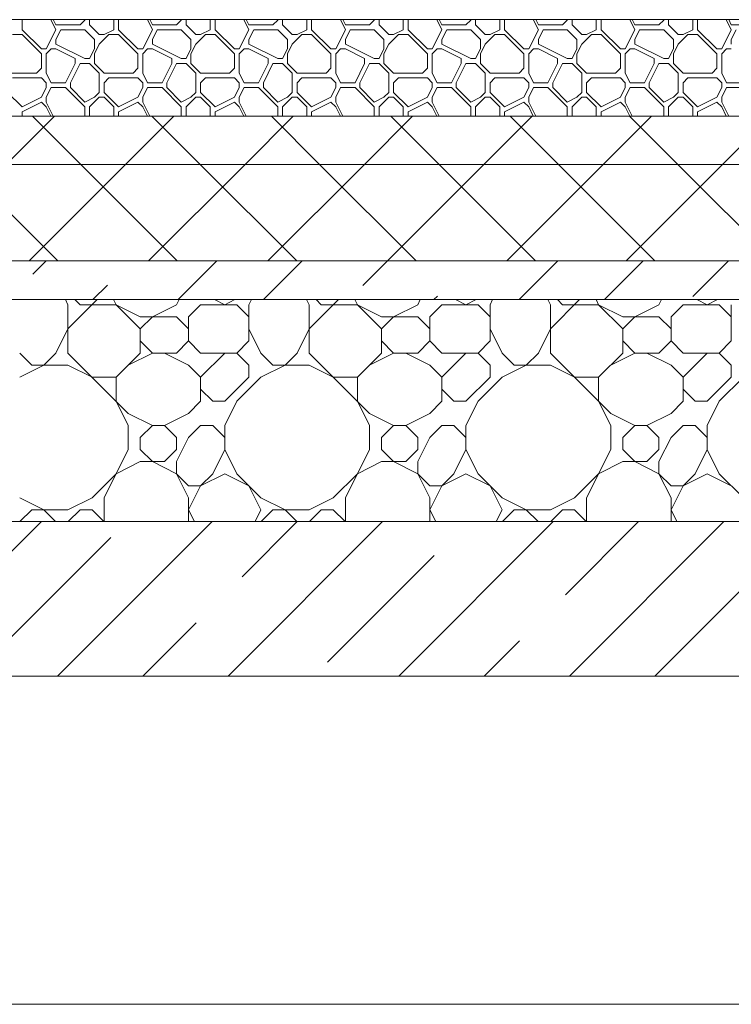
# Model space of a CAD drawing. Header units: millimetres. Extents: x 53645 to 137188, y 78097 to 135542.
# Tile 112 of 256: x 73644 to 74382, y 109260 to 110280. Entities that reach past the tile are written whole.
import ezdxf

# ---------------------------------------------------------------- set-up
doc = ezdxf.new("R2010")
doc.units = ezdxf.units.MM
doc.layers.add('hatch', color=7, linetype='Continuous', lineweight=5)
doc.layers.add('Wall2', color=40, linetype='Continuous', lineweight=5)

msp = doc.modelspace()

# ---------------------------------------------------------------- linework, layer by layer
at = {"layer": 'hatch', "color": 251, "ltscale": 100}
for points in [[(73647, 110269.6), (73647, 110280)], [(73682, 110269.6), (73676.8, 110280)], [(73682, 110274.6), (73679.3, 110280)], [(73682, 110274.6), (73707, 110274.6)], [(73707, 110274.6), (73712, 110279.6)], [(73712, 110279.6), (73712, 110280)], [(73717, 110274.6), (73717, 110280)], [(73727, 110264.6), (73717, 110274.6)], [(73742, 110269.6), (73742, 110280)], [(73747, 110269.6), (73747, 110280)], [(73782, 110269.6), (73776.8, 110280)], [(73782, 110274.6), (73779.3, 110280)], [(73782, 110274.6), (73807, 110274.6)], [(73807, 110274.6), (73812, 110279.6)], [(73812, 110279.6), (73812, 110280)], [(73817, 110274.6), (73817, 110280)], [(73827, 110264.6), (73817, 110274.6)], [(73842, 110269.6), (73842, 110280)], [(73847, 110269.6), (73847, 110280)], [(73882, 110269.6), (73876.8, 110280)], [(73882, 110274.6), (73879.3, 110280)], [(73882, 110274.6), (73907, 110274.6)], [(73907, 110274.6), (73912, 110279.6)], [(73912, 110279.6), (73912, 110280)], [(73917, 110274.6), (73917, 110280)], [(73927, 110264.6), (73917, 110274.6)], [(73942, 110269.6), (73942, 110280)], [(73947, 110269.6), (73947, 110280)], [(73982, 110269.6), (73976.8, 110280)], [(73982, 110274.6), (73979.3, 110280)], [(73982, 110274.6), (74007, 110274.6)], [(74007, 110274.6), (74012, 110279.6)], [(74012, 110279.6), (74012, 110280)], [(74017, 110274.6), (74017, 110280)], [(74027, 110264.6), (74017, 110274.6)], [(74042, 110269.6), (74042, 110280)], [(74047, 110269.6), (74047, 110280)], [(74082, 110269.6), (74076.8, 110280)], [(74082, 110274.6), (74079.3, 110280)], [(74082, 110274.6), (74107, 110274.6)], [(74107, 110274.6), (74112, 110279.6)], [(74112, 110279.6), (74112, 110280)], [(74117, 110274.6), (74117, 110280)], [(74127, 110264.6), (74117, 110274.6)], [(74142, 110269.6), (74142, 110280)], [(74147, 110269.6), (74147, 110280)], [(74182, 110269.6), (74176.8, 110280)], [(74182, 110274.6), (74179.3, 110280)], [(74182, 110274.6), (74207, 110274.6)], [(74207, 110274.6), (74212, 110279.6)], [(74212, 110279.6), (74212, 110280)], [(74217, 110274.6), (74217, 110280)], [(74227, 110264.6), (74217, 110274.6)], [(74242, 110269.6), (74242, 110280)], [(74247, 110269.6), (74247, 110280)], [(74282, 110269.6), (74276.8, 110280)], [(74282, 110274.6), (74279.3, 110280)], [(74282, 110274.6), (74307, 110274.6)], [(74307, 110274.6), (74312, 110279.6)], [(74312, 110279.6), (74312, 110280)], [(74317, 110274.6), (74317, 110280)], [(74327, 110264.6), (74317, 110274.6)], [(74342, 110269.6), (74342, 110280)], [(74347, 110269.6), (74347, 110280)], [(74382, 110269.6), (74376.8, 110280)], [(74382, 110274.6), (74379.3, 110280)], [(74382, 110274.6), (74407, 110274.6)], [(73637, 110264.6), (73647, 110264.6)], [(73667, 110249.6), (73647, 110269.6)], [(73667, 110244.6), (73647, 110264.6)], [(73672, 110249.6), (73682, 110269.6)], [(73682, 110259.6), (73687, 110269.6)], [(73687, 110269.6), (73712, 110269.6)], [(73722, 110259.6), (73712, 110269.6)], [(73727, 110264.6), (73732, 110264.6)], [(73727, 110254.6), (73737, 110264.6)], [(73732, 110264.6), (73742, 110269.6)], [(73737, 110264.6), (73747, 110264.6)], [(73767, 110249.6), (73747, 110269.6)], [(73767, 110244.6), (73747, 110264.6)], [(73772, 110249.6), (73782, 110269.6)], [(73782, 110259.6), (73787, 110269.6)], [(73787, 110269.6), (73812, 110269.6)], [(73822, 110259.6), (73812, 110269.6)], [(73827, 110264.6), (73832, 110264.6)], [(73827, 110254.6), (73837, 110264.6)], [(73832, 110264.6), (73842, 110269.6)], [(73837, 110264.6), (73847, 110264.6)], [(73867, 110249.6), (73847, 110269.6)], [(73867, 110244.6), (73847, 110264.6)], [(73872, 110249.6), (73882, 110269.6)], [(73882, 110259.6), (73887, 110269.6)], [(73887, 110269.6), (73912, 110269.6)], [(73922, 110259.6), (73912, 110269.6)], [(73927, 110264.6), (73932, 110264.6)], [(73927, 110254.6), (73937, 110264.6)], [(73932, 110264.6), (73942, 110269.6)], [(73937, 110264.6), (73947, 110264.6)], [(73967, 110249.6), (73947, 110269.6)], [(73967, 110244.6), (73947, 110264.6)], [(73972, 110249.6), (73982, 110269.6)], [(73982, 110259.6), (73987, 110269.6)], [(73987, 110269.6), (74012, 110269.6)], [(74022, 110259.6), (74012, 110269.6)], [(74027, 110264.6), (74032, 110264.6)], [(74027, 110254.6), (74037, 110264.6)], [(74032, 110264.6), (74042, 110269.6)], [(74037, 110264.6), (74047, 110264.6)], [(74067, 110249.6), (74047, 110269.6)], [(74067, 110244.6), (74047, 110264.6)], [(74072, 110249.6), (74082, 110269.6)], [(74082, 110259.6), (74087, 110269.6)], [(74087, 110269.6), (74112, 110269.6)], [(74122, 110259.6), (74112, 110269.6)], [(74127, 110264.6), (74132, 110264.6)], [(74127, 110254.6), (74137, 110264.6)], [(74132, 110264.6), (74142, 110269.6)], [(74137, 110264.6), (74147, 110264.6)], [(74167, 110249.6), (74147, 110269.6)], [(74167, 110244.6), (74147, 110264.6)], [(74172, 110249.6), (74182, 110269.6)], [(74182, 110259.6), (74187, 110269.6)], [(74187, 110269.6), (74212, 110269.6)], [(74222, 110259.6), (74212, 110269.6)], [(74227, 110264.6), (74232, 110264.6)], [(74227, 110254.6), (74237, 110264.6)], [(74232, 110264.6), (74242, 110269.6)], [(74237, 110264.6), (74247, 110264.6)], [(74267, 110249.6), (74247, 110269.6)], [(74267, 110244.6), (74247, 110264.6)], [(74272, 110249.6), (74282, 110269.6)], [(74282, 110259.6), (74287, 110269.6)], [(74287, 110269.6), (74312, 110269.6)], [(74322, 110259.6), (74312, 110269.6)], [(74327, 110264.6), (74332, 110264.6)], [(74327, 110254.6), (74337, 110264.6)], [(74332, 110264.6), (74342, 110269.6)], [(74337, 110264.6), (74347, 110264.6)], [(74367, 110249.6), (74347, 110269.6)], [(74367, 110244.6), (74347, 110264.6)], [(74372, 110249.6), (74382, 110269.6)], [(74382, 110259.6), (74387, 110269.6)], [(73682, 110254.6), (73682, 110259.6)], [(73712, 110239.6), (73682, 110254.6)], [(73722, 110249.6), (73722, 110259.6)], [(73722, 110244.6), (73727, 110254.6)], [(73782, 110254.6), (73782, 110259.6)], [(73812, 110239.6), (73782, 110254.6)], [(73822, 110249.6), (73822, 110259.6)], [(73822, 110244.6), (73827, 110254.6)], [(73882, 110254.6), (73882, 110259.6)], [(73912, 110239.6), (73882, 110254.6)], [(73922, 110249.6), (73922, 110259.6)], [(73922, 110244.6), (73927, 110254.6)], [(73982, 110254.6), (73982, 110259.6)], [(74012, 110239.6), (73982, 110254.6)], [(74022, 110249.6), (74022, 110259.6)], [(74022, 110244.6), (74027, 110254.6)], [(74082, 110254.6), (74082, 110259.6)], [(74112, 110239.6), (74082, 110254.6)], [(74122, 110249.6), (74122, 110259.6)], [(74122, 110244.6), (74127, 110254.6)], [(74182, 110254.6), (74182, 110259.6)], [(74212, 110239.6), (74182, 110254.6)], [(74222, 110249.6), (74222, 110259.6)], [(74222, 110244.6), (74227, 110254.6)], [(74282, 110254.6), (74282, 110259.6)], [(74312, 110239.6), (74282, 110254.6)], [(74322, 110249.6), (74322, 110259.6)], [(74322, 110244.6), (74327, 110254.6)], [(74382, 110254.6), (74382, 110259.6)], [(73667, 110249.6), (73672, 110249.6)], [(73667, 110229.6), (73667, 110244.6)], [(73672, 110244.6), (73677, 110249.6)], [(73672, 110224.6), (73672, 110244.6)], [(73677, 110249.6), (73682, 110249.6)], [(73702, 110239.6), (73682, 110249.6)], [(73717, 110239.6), (73722, 110249.6)], [(73717, 110239.6), (73722, 110249.6)], [(73722, 110234.6), (73722, 110244.6)], [(73767, 110249.6), (73772, 110249.6)], [(73767, 110229.6), (73767, 110244.6)], [(73772, 110244.6), (73777, 110249.6)], [(73772, 110224.6), (73772, 110244.6)], [(73777, 110249.6), (73782, 110249.6)], [(73802, 110239.6), (73782, 110249.6)], [(73817, 110239.6), (73822, 110249.6)], [(73817, 110239.6), (73822, 110249.6)], [(73822, 110234.6), (73822, 110244.6)], [(73867, 110249.6), (73872, 110249.6)], [(73867, 110229.6), (73867, 110244.6)], [(73872, 110244.6), (73877, 110249.6)], [(73872, 110224.6), (73872, 110244.6)], [(73877, 110249.6), (73882, 110249.6)], [(73902, 110239.6), (73882, 110249.6)], [(73917, 110239.6), (73922, 110249.6)], [(73917, 110239.6), (73922, 110249.6)], [(73922, 110234.6), (73922, 110244.6)], [(73967, 110249.6), (73972, 110249.6)], [(73967, 110229.6), (73967, 110244.6)], [(73972, 110244.6), (73977, 110249.6)], [(73972, 110224.6), (73972, 110244.6)], [(73977, 110249.6), (73982, 110249.6)], [(74002, 110239.6), (73982, 110249.6)], [(74017, 110239.6), (74022, 110249.6)], [(74017, 110239.6), (74022, 110249.6)], [(74022, 110234.6), (74022, 110244.6)], [(74067, 110249.6), (74072, 110249.6)], [(74067, 110229.6), (74067, 110244.6)], [(74072, 110244.6), (74077, 110249.6)], [(74072, 110224.6), (74072, 110244.6)], [(74077, 110249.6), (74082, 110249.6)], [(74102, 110239.6), (74082, 110249.6)], [(74117, 110239.6), (74122, 110249.6)], [(74117, 110239.6), (74122, 110249.6)], [(74122, 110234.6), (74122, 110244.6)], [(74167, 110249.6), (74172, 110249.6)], [(74167, 110229.6), (74167, 110244.6)], [(74172, 110244.6), (74177, 110249.6)], [(74172, 110224.6), (74172, 110244.6)], [(74177, 110249.6), (74182, 110249.6)], [(74202, 110239.6), (74182, 110249.6)], [(74217, 110239.6), (74222, 110249.6)], [(74217, 110239.6), (74222, 110249.6)], [(74222, 110234.6), (74222, 110244.6)], [(74267, 110249.6), (74272, 110249.6)], [(74267, 110229.6), (74267, 110244.6)], [(74272, 110244.6), (74277, 110249.6)], [(74272, 110224.6), (74272, 110244.6)], [(74277, 110249.6), (74282, 110249.6)], [(74302, 110239.6), (74282, 110249.6)], [(74317, 110239.6), (74322, 110249.6)], [(74317, 110239.6), (74322, 110249.6)], [(74322, 110234.6), (74322, 110244.6)], [(74367, 110249.6), (74372, 110249.6)], [(74367, 110229.6), (74367, 110244.6)], [(74372, 110244.6), (74377, 110249.6)], [(74372, 110224.6), (74372, 110244.6)], [(74377, 110249.6), (74382, 110249.6)], [(73692, 110214.6), (73702, 110234.6)], [(73697, 110214.6), (73707, 110234.6)], [(73702, 110234.6), (73702, 110239.6)], [(73707, 110234.6), (73717, 110234.6)], [(73712, 110239.6), (73717, 110239.6)], [(73727, 110224.6), (73717, 110234.6)], [(73732, 110224.6), (73722, 110234.6)], [(73792, 110214.6), (73802, 110234.6)], [(73797, 110214.6), (73807, 110234.6)], [(73802, 110234.6), (73802, 110239.6)], [(73807, 110234.6), (73817, 110234.6)], [(73812, 110239.6), (73817, 110239.6)], [(73827, 110224.6), (73817, 110234.6)], [(73832, 110224.6), (73822, 110234.6)], [(73892, 110214.6), (73902, 110234.6)], [(73897, 110214.6), (73907, 110234.6)], [(73902, 110234.6), (73902, 110239.6)], [(73907, 110234.6), (73917, 110234.6)], [(73912, 110239.6), (73917, 110239.6)], [(73927, 110224.6), (73917, 110234.6)], [(73932, 110224.6), (73922, 110234.6)], [(73992, 110214.6), (74002, 110234.6)], [(73997, 110214.6), (74007, 110234.6)], [(74002, 110234.6), (74002, 110239.6)], [(74007, 110234.6), (74017, 110234.6)], [(74012, 110239.6), (74017, 110239.6)], [(74027, 110224.6), (74017, 110234.6)], [(74032, 110224.6), (74022, 110234.6)], [(74092, 110214.6), (74102, 110234.6)], [(74097, 110214.6), (74107, 110234.6)], [(74102, 110234.6), (74102, 110239.6)], [(74107, 110234.6), (74117, 110234.6)], [(74112, 110239.6), (74117, 110239.6)], [(74127, 110224.6), (74117, 110234.6)], [(74132, 110224.6), (74122, 110234.6)], [(74192, 110214.6), (74202, 110234.6)], [(74197, 110214.6), (74207, 110234.6)], [(74202, 110234.6), (74202, 110239.6)], [(74207, 110234.6), (74217, 110234.6)], [(74212, 110239.6), (74217, 110239.6)], [(74227, 110224.6), (74217, 110234.6)], [(74232, 110224.6), (74222, 110234.6)], [(74292, 110214.6), (74302, 110234.6)], [(74297, 110214.6), (74307, 110234.6)], [(74302, 110234.6), (74302, 110239.6)], [(74307, 110234.6), (74317, 110234.6)], [(74312, 110239.6), (74317, 110239.6)], [(74327, 110224.6), (74317, 110234.6)], [(74332, 110224.6), (74322, 110234.6)], [(73632, 110224.6), (73662, 110224.6)], [(73662, 110224.6), (73667, 110229.6)], [(73677, 110214.6), (73672, 110224.6)], [(73727, 110204.6), (73727, 110224.6)], [(73732, 110224.6), (73762, 110224.6)], [(73762, 110224.6), (73767, 110229.6)], [(73777, 110214.6), (73772, 110224.6)], [(73827, 110204.6), (73827, 110224.6)], [(73832, 110224.6), (73862, 110224.6)], [(73862, 110224.6), (73867, 110229.6)], [(73877, 110214.6), (73872, 110224.6)], [(73927, 110204.6), (73927, 110224.6)], [(73932, 110224.6), (73962, 110224.6)], [(73962, 110224.6), (73967, 110229.6)], [(73977, 110214.6), (73972, 110224.6)], [(74027, 110204.6), (74027, 110224.6)], [(74032, 110224.6), (74062, 110224.6)], [(74062, 110224.6), (74067, 110229.6)], [(74077, 110214.6), (74072, 110224.6)], [(74127, 110204.6), (74127, 110224.6)], [(74132, 110224.6), (74162, 110224.6)], [(74162, 110224.6), (74167, 110229.6)], [(74177, 110214.6), (74172, 110224.6)], [(74227, 110204.6), (74227, 110224.6)], [(74232, 110224.6), (74262, 110224.6)], [(74262, 110224.6), (74267, 110229.6)], [(74277, 110214.6), (74272, 110224.6)], [(74327, 110204.6), (74327, 110224.6)], [(74332, 110224.6), (74362, 110224.6)], [(74362, 110224.6), (74367, 110229.6)], [(74377, 110214.6), (74372, 110224.6)], [(73637, 110219.6), (73667, 110219.6)], [(73672, 110214.6), (73667, 110219.6)], [(73672, 110209.6), (73672, 110214.6)], [(73677, 110214.6), (73692, 110214.6)], [(73697, 110209.6), (73697, 110214.6)], [(73732, 110214.6), (73737, 110219.6)], [(73732, 110204.6), (73732, 110214.6)], [(73737, 110219.6), (73767, 110219.6)], [(73772, 110214.6), (73767, 110219.6)], [(73772, 110209.6), (73772, 110214.6)], [(73777, 110214.6), (73792, 110214.6)], [(73797, 110209.6), (73797, 110214.6)], [(73832, 110214.6), (73837, 110219.6)], [(73832, 110204.6), (73832, 110214.6)], [(73837, 110219.6), (73867, 110219.6)], [(73872, 110214.6), (73867, 110219.6)], [(73872, 110209.6), (73872, 110214.6)], [(73877, 110214.6), (73892, 110214.6)], [(73897, 110209.6), (73897, 110214.6)], [(73932, 110214.6), (73937, 110219.6)], [(73932, 110204.6), (73932, 110214.6)], [(73937, 110219.6), (73967, 110219.6)], [(73972, 110214.6), (73967, 110219.6)], [(73972, 110209.6), (73972, 110214.6)], [(73977, 110214.6), (73992, 110214.6)], [(73997, 110209.6), (73997, 110214.6)], [(74032, 110214.6), (74037, 110219.6)], [(74032, 110204.6), (74032, 110214.6)], [(74037, 110219.6), (74067, 110219.6)], [(74072, 110214.6), (74067, 110219.6)], [(74072, 110209.6), (74072, 110214.6)], [(74077, 110214.6), (74092, 110214.6)], [(74097, 110209.6), (74097, 110214.6)], [(74132, 110214.6), (74137, 110219.6)], [(74132, 110204.6), (74132, 110214.6)], [(74137, 110219.6), (74167, 110219.6)], [(74172, 110214.6), (74167, 110219.6)], [(74172, 110209.6), (74172, 110214.6)], [(74177, 110214.6), (74192, 110214.6)], [(74197, 110209.6), (74197, 110214.6)], [(74232, 110214.6), (74237, 110219.6)], [(74232, 110204.6), (74232, 110214.6)], [(74237, 110219.6), (74267, 110219.6)], [(74272, 110214.6), (74267, 110219.6)], [(74272, 110209.6), (74272, 110214.6)], [(74277, 110214.6), (74292, 110214.6)], [(74297, 110209.6), (74297, 110214.6)], [(74332, 110214.6), (74337, 110219.6)], [(74332, 110204.6), (74332, 110214.6)], [(74337, 110219.6), (74367, 110219.6)], [(74372, 110214.6), (74367, 110219.6)], [(74372, 110209.6), (74372, 110214.6)], [(74377, 110214.6), (74392, 110214.6)], [(73647, 110189.6), (73632, 110204.6)], [(73667, 110199.6), (73672, 110209.6)], [(73672, 110199.6), (73677, 110209.6)], [(73677, 110209.6), (73692, 110209.6)], [(73712, 110189.6), (73692, 110209.6)], [(73712, 110194.6), (73697, 110209.6)], [(73722, 110199.6), (73727, 110204.6)], [(73747, 110189.6), (73732, 110204.6)], [(73767, 110199.6), (73772, 110209.6)], [(73772, 110199.6), (73777, 110209.6)], [(73777, 110209.6), (73792, 110209.6)], [(73812, 110189.6), (73792, 110209.6)], [(73812, 110194.6), (73797, 110209.6)], [(73822, 110199.6), (73827, 110204.6)], [(73847, 110189.6), (73832, 110204.6)], [(73867, 110199.6), (73872, 110209.6)], [(73872, 110199.6), (73877, 110209.6)], [(73877, 110209.6), (73892, 110209.6)], [(73912, 110189.6), (73892, 110209.6)], [(73912, 110194.6), (73897, 110209.6)], [(73922, 110199.6), (73927, 110204.6)], [(73947, 110189.6), (73932, 110204.6)], [(73967, 110199.6), (73972, 110209.6)], [(73972, 110199.6), (73977, 110209.6)], [(73977, 110209.6), (73992, 110209.6)], [(74012, 110189.6), (73992, 110209.6)], [(74012, 110194.6), (73997, 110209.6)], [(74022, 110199.6), (74027, 110204.6)], [(74047, 110189.6), (74032, 110204.6)], [(74067, 110199.6), (74072, 110209.6)], [(74072, 110199.6), (74077, 110209.6)], [(74077, 110209.6), (74092, 110209.6)], [(74112, 110189.6), (74092, 110209.6)], [(74112, 110194.6), (74097, 110209.6)], [(74122, 110199.6), (74127, 110204.6)], [(74147, 110189.6), (74132, 110204.6)], [(74167, 110199.6), (74172, 110209.6)], [(74172, 110199.6), (74177, 110209.6)], [(74177, 110209.6), (74192, 110209.6)], [(74212, 110189.6), (74192, 110209.6)], [(74212, 110194.6), (74197, 110209.6)], [(74222, 110199.6), (74227, 110204.6)], [(74247, 110189.6), (74232, 110204.6)], [(74267, 110199.6), (74272, 110209.6)], [(74272, 110199.6), (74277, 110209.6)], [(74277, 110209.6), (74292, 110209.6)], [(74312, 110189.6), (74292, 110209.6)], [(74312, 110194.6), (74297, 110209.6)], [(74322, 110199.6), (74327, 110204.6)], [(74347, 110189.6), (74332, 110204.6)], [(74367, 110199.6), (74372, 110209.6)], [(74372, 110199.6), (74377, 110209.6)], [(74377, 110209.6), (74392, 110209.6)], [(73647, 110189.6), (73667, 110199.6)], [(73647, 110184.6), (73667, 110194.6)], [(73672, 110189.6), (73667, 110194.6)], [(73672, 110194.6), (73672, 110199.6)], [(73679.3, 110180), (73672, 110194.6)], [(73712, 110194.6), (73722, 110199.6)], [(73717, 110189.6), (73727, 110199.6)], [(73727, 110199.6), (73732, 110199.6)], [(73742, 110189.6), (73732, 110199.6)], [(73747, 110189.6), (73767, 110199.6)], [(73747, 110184.6), (73767, 110194.6)], [(73772, 110189.6), (73767, 110194.6)], [(73772, 110194.6), (73772, 110199.6)], [(73779.3, 110180), (73772, 110194.6)], [(73812, 110194.6), (73822, 110199.6)], [(73817, 110189.6), (73827, 110199.6)], [(73827, 110199.6), (73832, 110199.6)], [(73842, 110189.6), (73832, 110199.6)], [(73847, 110189.6), (73867, 110199.6)], [(73847, 110184.6), (73867, 110194.6)], [(73872, 110189.6), (73867, 110194.6)], [(73872, 110194.6), (73872, 110199.6)], [(73879.3, 110180), (73872, 110194.6)], [(73912, 110194.6), (73922, 110199.6)], [(73917, 110189.6), (73927, 110199.6)], [(73927, 110199.6), (73932, 110199.6)], [(73942, 110189.6), (73932, 110199.6)], [(73947, 110189.6), (73967, 110199.6)], [(73947, 110184.6), (73967, 110194.6)], [(73972, 110189.6), (73967, 110194.6)], [(73972, 110194.6), (73972, 110199.6)], [(73979.3, 110180), (73972, 110194.6)], [(74012, 110194.6), (74022, 110199.6)], [(74017, 110189.6), (74027, 110199.6)], [(74027, 110199.6), (74032, 110199.6)], [(74042, 110189.6), (74032, 110199.6)], [(74047, 110189.6), (74067, 110199.6)], [(74047, 110184.6), (74067, 110194.6)], [(74072, 110189.6), (74067, 110194.6)], [(74072, 110194.6), (74072, 110199.6)], [(74079.3, 110180), (74072, 110194.6)], [(74112, 110194.6), (74122, 110199.6)], [(74117, 110189.6), (74127, 110199.6)], [(74127, 110199.6), (74132, 110199.6)], [(74142, 110189.6), (74132, 110199.6)], [(74147, 110189.6), (74167, 110199.6)], [(74147, 110184.6), (74167, 110194.6)], [(74172, 110189.6), (74167, 110194.6)], [(74172, 110194.6), (74172, 110199.6)], [(74179.3, 110180), (74172, 110194.6)], [(74212, 110194.6), (74222, 110199.6)], [(74217, 110189.6), (74227, 110199.6)], [(74227, 110199.6), (74232, 110199.6)], [(74242, 110189.6), (74232, 110199.6)], [(74247, 110189.6), (74267, 110199.6)], [(74247, 110184.6), (74267, 110194.6)], [(74272, 110189.6), (74267, 110194.6)], [(74272, 110194.6), (74272, 110199.6)], [(74279.3, 110180), (74272, 110194.6)], [(74312, 110194.6), (74322, 110199.6)], [(74317, 110189.6), (74327, 110199.6)], [(74327, 110199.6), (74332, 110199.6)], [(74342, 110189.6), (74332, 110199.6)], [(74347, 110189.6), (74367, 110199.6)], [(74347, 110184.6), (74367, 110194.6)], [(74372, 110189.6), (74367, 110194.6)], [(74372, 110194.6), (74372, 110199.6)], [(74379.3, 110180), (74372, 110194.6)], [(73647, 110180), (73647, 110184.6)], [(73676.8, 110180), (73672, 110189.6)], [(73712, 110180), (73712, 110189.6)], [(73717, 110180), (73717, 110189.6)], [(73742, 110180), (73742, 110189.6)], [(73747, 110180), (73747, 110184.6)], [(73776.8, 110180), (73772, 110189.6)], [(73812, 110180), (73812, 110189.6)], [(73817, 110180), (73817, 110189.6)], [(73842, 110180), (73842, 110189.6)], [(73847, 110180), (73847, 110184.6)], [(73876.8, 110180), (73872, 110189.6)], [(73912, 110180), (73912, 110189.6)], [(73917, 110180), (73917, 110189.6)], [(73942, 110180), (73942, 110189.6)], [(73947, 110180), (73947, 110184.6)], [(73976.8, 110180), (73972, 110189.6)], [(74012, 110180), (74012, 110189.6)], [(74017, 110180), (74017, 110189.6)], [(74042, 110180), (74042, 110189.6)], [(74047, 110180), (74047, 110184.6)], [(74076.8, 110180), (74072, 110189.6)], [(74112, 110180), (74112, 110189.6)], [(74117, 110180), (74117, 110189.6)], [(74142, 110180), (74142, 110189.6)], [(74147, 110180), (74147, 110184.6)], [(74176.8, 110180), (74172, 110189.6)], [(74212, 110180), (74212, 110189.6)], [(74217, 110180), (74217, 110189.6)], [(74242, 110180), (74242, 110189.6)], [(74247, 110180), (74247, 110184.6)], [(74276.8, 110180), (74272, 110189.6)], [(74312, 110180), (74312, 110189.6)], [(74317, 110180), (74317, 110189.6)], [(74342, 110180), (74342, 110189.6)], [(74347, 110180), (74347, 110184.6)], [(74376.8, 110180), (74372, 110189.6)], [(74636.5, 110180), (61406.4, 110180)], [(61406.4, 110180), (74636.5, 110180)], [(73630.5, 110130), (73680.5, 110180)], [(73707.8, 110130), (73657.8, 110180)], [(73754.2, 110130), (73804.2, 110180)], [(73831.6, 110130), (73781.6, 110180)], [(73878, 110130), (73928, 110180)], [(73955.3, 110130), (73905.3, 110180)], [(74001.7, 110130), (74051.7, 110180)], [(74079.1, 110130), (74029.1, 110180)], [(74125.5, 110130), (74175.5, 110180)], [(74202.8, 110130), (74152.8, 110180)], [(74249.2, 110130), (74299.2, 110180)], [(74326.6, 110130), (74276.6, 110180)], [(74372.9, 110130), (74422.9, 110180)], [(74636.5, 110130), (61406.4, 110130)], [(61406.4, 110130), (74636.5, 110130)], [(73684.1, 110030), (73584.1, 110130)], [(73654.2, 110030), (73754.2, 110130)], [(73807.8, 110030), (73707.8, 110130)], [(73778, 110030), (73878, 110130)], [(73931.6, 110030), (73831.6, 110130)], [(73901.7, 110030), (74001.7, 110130)], [(74055.3, 110030), (73955.3, 110130)], [(74025.5, 110030), (74125.5, 110130)], [(74179.1, 110030), (74079.1, 110130)], [(74149.2, 110030), (74249.2, 110130)], [(74302.8, 110030), (74202.8, 110130)], [(74272.9, 110030), (74372.9, 110130)], [(74426.6, 110030), (74326.6, 110130)], [(74636.5, 110030), (61406.4, 110030)], [(61406.4, 110030), (74636.5, 110030)], [(73658.1, 110016.2), (73671.9, 110030)], [(73808.7, 109990), (73848.7, 110030)], [(73897.1, 109990), (73937.1, 110030)], [(74000.2, 110004.7), (74025.5, 110030)], [(74162.2, 109990), (74202.2, 110030)], [(74250.6, 109990), (74290.6, 110030)], [(74342.2, 109993.2), (74379, 110030)], [(73720.3, 109990), (73735.5, 110005.1)], [(74636.5, 109990), (61406.4, 109990)], [(61406.4, 109990), (74636.5, 109990)], [(73694.5, 109984.6), (73691.8, 109990)], [(73694.5, 109959.6), (73724.8, 109990)], [(73707, 109984.6), (73701.7, 109990)], [(73744.5, 109984.6), (73741.8, 109990)], [(73807, 109984.6), (73809.6, 109990)], [(73857, 109984.6), (73846.3, 109990)], [(73857, 109984.6), (73867.6, 109990)], [(73882, 109984.6), (73884.6, 109990)], [(73944.5, 109984.6), (73941.8, 109990)], [(73944.5, 109959.6), (73974.8, 109990)], [(73957, 109984.6), (73951.7, 109990)], [(73994.5, 109984.6), (73991.8, 109990)], [(74057, 109984.6), (74059.6, 109990)], [(74073.8, 109990), (74077.5, 109993.6)], [(74107, 109984.6), (74096.3, 109990)], [(74107, 109984.6), (74117.6, 109990)], [(74132, 109984.6), (74134.6, 109990)], [(74194.5, 109984.6), (74191.8, 109990)], [(74194.5, 109959.6), (74224.8, 109990)], [(74207, 109984.6), (74201.7, 109990)], [(74244.5, 109984.6), (74241.8, 109990)], [(74307, 109984.6), (74309.6, 109990)], [(74357, 109984.6), (74346.3, 109990)], [(74357, 109984.6), (74367.6, 109990)], [(73694.5, 109934.6), (73694.5, 109984.6)], [(73707, 109984.6), (73744.5, 109984.6)], [(73769.5, 109959.6), (73744.5, 109984.6)], [(73769.5, 109972.1), (73744.5, 109984.6)], [(73782, 109972.1), (73807, 109984.6)], [(73819.5, 109972.1), (73832, 109984.6)], [(73832, 109984.6), (73869.5, 109984.6)], [(73882, 109972.1), (73869.5, 109984.6)], [(73882, 109947.1), (73882, 109984.6)], [(73944.5, 109934.6), (73944.5, 109984.6)], [(73957, 109984.6), (73994.5, 109984.6)], [(74019.5, 109959.6), (73994.5, 109984.6)], [(74019.5, 109972.1), (73994.5, 109984.6)], [(74032, 109972.1), (74057, 109984.6)], [(74069.5, 109972.1), (74082, 109984.6)], [(74082, 109984.6), (74119.5, 109984.6)], [(74132, 109972.1), (74119.5, 109984.6)], [(74132, 109947.1), (74132, 109984.6)], [(74194.5, 109934.6), (74194.5, 109984.6)], [(74207, 109984.6), (74244.5, 109984.6)], [(74269.5, 109959.6), (74244.5, 109984.6)], [(74269.5, 109972.1), (74244.5, 109984.6)], [(74282, 109972.1), (74307, 109984.6)], [(74319.5, 109972.1), (74332, 109984.6)], [(74332, 109984.6), (74369.5, 109984.6)], [(74382, 109972.1), (74369.5, 109984.6)], [(74382, 109947.1), (74382, 109984.6)], [(73769.5, 109972.1), (73807, 109972.1)], [(73769.5, 109959.6), (73782, 109972.1)], [(73819.5, 109959.6), (73807, 109972.1)], [(73819.5, 109947.1), (73819.5, 109972.1)], [(74019.5, 109972.1), (74057, 109972.1)], [(74019.5, 109959.6), (74032, 109972.1)], [(74069.5, 109959.6), (74057, 109972.1)], [(74069.5, 109947.1), (74069.5, 109972.1)], [(74269.5, 109972.1), (74307, 109972.1)], [(74269.5, 109959.6), (74282, 109972.1)], [(74319.5, 109959.6), (74307, 109972.1)], [(74319.5, 109947.1), (74319.5, 109972.1)], [(73682, 109934.6), (73694.5, 109959.6)], [(73769.5, 109934.6), (73769.5, 109959.6)], [(73894.5, 109934.6), (73882, 109959.6)], [(73932, 109934.6), (73944.5, 109959.6)], [(74019.5, 109934.6), (74019.5, 109959.6)], [(74144.5, 109934.6), (74132, 109959.6)], [(74182, 109934.6), (74194.5, 109959.6)], [(74269.5, 109934.6), (74269.5, 109959.6)], [(73782, 109934.6), (73769.5, 109947.1)], [(73807, 109934.6), (73819.5, 109947.1)], [(73832, 109934.6), (73819.5, 109947.1)], [(73869.5, 109934.6), (73882, 109947.1)], [(74032, 109934.6), (74019.5, 109947.1)], [(74057, 109934.6), (74069.5, 109947.1)], [(74082, 109934.6), (74069.5, 109947.1)], [(74119.5, 109934.6), (74132, 109947.1)], [(74282, 109934.6), (74269.5, 109947.1)], [(74307, 109934.6), (74319.5, 109947.1)], [(74332, 109934.6), (74319.5, 109947.1)], [(74369.5, 109934.6), (74382, 109947.1)], [(73657, 109922.1), (73644.5, 109934.6)], [(73669.5, 109922.1), (73682, 109934.6)], [(73757, 109872.1), (73694.5, 109934.6)], [(73744.5, 109909.6), (73769.5, 109934.6)], [(73757, 109922.1), (73782, 109934.6)], [(73782, 109934.6), (73807, 109934.6)], [(73819.5, 109922.1), (73794.5, 109934.6)], [(73832, 109934.6), (73869.5, 109934.6)], [(73832, 109909.6), (73857, 109934.6)], [(73882, 109922.1), (73869.5, 109934.6)], [(73907, 109922.1), (73894.5, 109934.6)], [(73919.5, 109922.1), (73932, 109934.6)], [(74007, 109872.1), (73944.5, 109934.6)], [(73994.5, 109909.6), (74019.5, 109934.6)], [(74007, 109922.1), (74032, 109934.6)], [(74032, 109934.6), (74057, 109934.6)], [(74069.5, 109922.1), (74044.5, 109934.6)], [(74082, 109934.6), (74119.5, 109934.6)], [(74082, 109909.6), (74107, 109934.6)], [(74132, 109922.1), (74119.5, 109934.6)], [(74157, 109922.1), (74144.5, 109934.6)], [(74169.5, 109922.1), (74182, 109934.6)], [(74257, 109872.1), (74194.5, 109934.6)], [(74244.5, 109909.6), (74269.5, 109934.6)], [(74257, 109922.1), (74282, 109934.6)], [(74282, 109934.6), (74307, 109934.6)], [(74319.5, 109922.1), (74294.5, 109934.6)], [(74332, 109934.6), (74369.5, 109934.6)], [(74332, 109909.6), (74357, 109934.6)], [(74382, 109922.1), (74369.5, 109934.6)], [(73644.5, 109909.6), (73669.5, 109922.1)], [(73657, 109922.1), (73694.5, 109922.1)], [(73719.5, 109909.6), (73694.5, 109922.1)], [(73832, 109909.6), (73819.5, 109922.1)], [(73882, 109909.6), (73882, 109922.1)], [(73894.5, 109909.6), (73919.5, 109922.1)], [(73907, 109922.1), (73944.5, 109922.1)], [(73969.5, 109909.6), (73944.5, 109922.1)], [(74082, 109909.6), (74069.5, 109922.1)], [(74132, 109909.6), (74132, 109922.1)], [(74144.5, 109909.6), (74169.5, 109922.1)], [(74157, 109922.1), (74194.5, 109922.1)], [(74219.5, 109909.6), (74194.5, 109922.1)], [(74332, 109909.6), (74319.5, 109922.1)], [(74382, 109909.6), (74382, 109922.1)], [(73719.5, 109909.6), (73744.5, 109909.6)], [(73744.5, 109884.6), (73744.5, 109909.6)], [(73832, 109884.6), (73832, 109909.6)], [(73857, 109884.6), (73882, 109909.6)], [(73869.5, 109884.6), (73894.5, 109909.6)], [(73969.5, 109909.6), (73994.5, 109909.6)], [(73994.5, 109884.6), (73994.5, 109909.6)], [(74082, 109884.6), (74082, 109909.6)], [(74107, 109884.6), (74132, 109909.6)], [(74119.5, 109884.6), (74144.5, 109909.6)], [(74219.5, 109909.6), (74244.5, 109909.6)], [(74244.5, 109884.6), (74244.5, 109909.6)], [(74332, 109884.6), (74332, 109909.6)], [(74357, 109884.6), (74382, 109909.6)], [(74369.5, 109884.6), (74394.5, 109909.6)], [(73844.5, 109884.6), (73832, 109897.1)], [(74094.5, 109884.6), (74082, 109897.1)], [(74344.5, 109884.6), (74332, 109897.1)], [(73757, 109859.6), (73744.5, 109884.6)], [(73819.5, 109872.1), (73832, 109884.6)], [(73844.5, 109884.6), (73857, 109884.6)], [(73869.5, 109884.6), (73857, 109859.6)], [(74007, 109859.6), (73994.5, 109884.6)], [(74069.5, 109872.1), (74082, 109884.6)], [(74094.5, 109884.6), (74107, 109884.6)], [(74119.5, 109884.6), (74107, 109859.6)], [(74257, 109859.6), (74244.5, 109884.6)], [(74319.5, 109872.1), (74332, 109884.6)], [(74344.5, 109884.6), (74357, 109884.6)], [(74369.5, 109884.6), (74357, 109859.6)], [(73782, 109859.6), (73757, 109872.1)], [(73794.5, 109859.6), (73819.5, 109872.1)], [(74032, 109859.6), (74007, 109872.1)], [(74044.5, 109859.6), (74069.5, 109872.1)], [(74282, 109859.6), (74257, 109872.1)], [(74294.5, 109859.6), (74319.5, 109872.1)], [(73757, 109834.6), (73757, 109859.6)], [(73769.5, 109847.1), (73782, 109859.6)], [(73782, 109859.6), (73794.5, 109859.6)], [(73807, 109847.1), (73794.5, 109859.6)], [(73819.5, 109847.1), (73832, 109859.6)], [(73832, 109859.6), (73844.5, 109859.6)], [(73857, 109847.1), (73844.5, 109859.6)], [(73857, 109834.6), (73857, 109859.6)], [(74007, 109834.6), (74007, 109859.6)], [(74019.5, 109847.1), (74032, 109859.6)], [(74032, 109859.6), (74044.5, 109859.6)], [(74057, 109847.1), (74044.5, 109859.6)], [(74069.5, 109847.1), (74082, 109859.6)], [(74082, 109859.6), (74094.5, 109859.6)], [(74107, 109847.1), (74094.5, 109859.6)], [(74107, 109834.6), (74107, 109859.6)], [(74257, 109834.6), (74257, 109859.6)], [(74269.5, 109847.1), (74282, 109859.6)], [(74282, 109859.6), (74294.5, 109859.6)], [(74307, 109847.1), (74294.5, 109859.6)], [(74319.5, 109847.1), (74332, 109859.6)], [(74332, 109859.6), (74344.5, 109859.6)], [(74357, 109847.1), (74344.5, 109859.6)], [(74357, 109834.6), (74357, 109859.6)], [(73769.5, 109834.6), (73769.5, 109847.1)], [(73807, 109834.6), (73807, 109847.1)], [(73807, 109822.1), (73819.5, 109847.1)], [(74019.5, 109834.6), (74019.5, 109847.1)], [(74057, 109834.6), (74057, 109847.1)], [(74057, 109822.1), (74069.5, 109847.1)], [(74269.5, 109834.6), (74269.5, 109847.1)], [(74307, 109834.6), (74307, 109847.1)], [(74307, 109822.1), (74319.5, 109847.1)], [(73732, 109784.6), (73757, 109834.6)], [(73782, 109822.1), (73769.5, 109834.6)], [(73794.5, 109822.1), (73807, 109834.6)], [(73844.5, 109809.6), (73857, 109834.6)], [(73869.5, 109809.6), (73857, 109834.6)], [(73982, 109784.6), (74007, 109834.6)], [(74032, 109822.1), (74019.5, 109834.6)], [(74044.5, 109822.1), (74057, 109834.6)], [(74094.5, 109809.6), (74107, 109834.6)], [(74119.5, 109809.6), (74107, 109834.6)], [(74232, 109784.6), (74257, 109834.6)], [(74282, 109822.1), (74269.5, 109834.6)], [(74294.5, 109822.1), (74307, 109834.6)], [(74344.5, 109809.6), (74357, 109834.6)], [(74369.5, 109809.6), (74357, 109834.6)], [(73744.5, 109809.6), (73769.5, 109822.1)], [(73769.5, 109822.1), (73794.5, 109822.1)], [(73807, 109809.6), (73782, 109822.1)], [(73807, 109809.6), (73807, 109822.1)], [(73994.5, 109809.6), (74019.5, 109822.1)], [(74019.5, 109822.1), (74044.5, 109822.1)], [(74057, 109809.6), (74032, 109822.1)], [(74057, 109809.6), (74057, 109822.1)], [(74244.5, 109809.6), (74269.5, 109822.1)], [(74269.5, 109822.1), (74294.5, 109822.1)], [(74307, 109809.6), (74282, 109822.1)], [(74307, 109809.6), (74307, 109822.1)], [(73719.5, 109784.6), (73744.5, 109809.6)], [(73819.5, 109797.1), (73807, 109809.6)], [(73819.5, 109784.6), (73807, 109809.6)], [(73832, 109797.1), (73844.5, 109809.6)], [(73832, 109797.1), (73857, 109809.6)], [(73882, 109797.1), (73857, 109809.6)], [(73882, 109797.1), (73857, 109809.6)], [(73894.5, 109784.6), (73869.5, 109809.6)], [(73969.5, 109784.6), (73994.5, 109809.6)], [(74069.5, 109797.1), (74057, 109809.6)], [(74069.5, 109784.6), (74057, 109809.6)], [(74082, 109797.1), (74094.5, 109809.6)], [(74082, 109797.1), (74107, 109809.6)], [(74132, 109797.1), (74107, 109809.6)], [(74132, 109797.1), (74107, 109809.6)], [(74144.5, 109784.6), (74119.5, 109809.6)], [(74219.5, 109784.6), (74244.5, 109809.6)], [(74319.5, 109797.1), (74307, 109809.6)], [(74319.5, 109784.6), (74307, 109809.6)], [(74332, 109797.1), (74344.5, 109809.6)], [(74332, 109797.1), (74357, 109809.6)], [(74382, 109797.1), (74357, 109809.6)], [(74382, 109797.1), (74357, 109809.6)], [(74394.5, 109784.6), (74369.5, 109809.6)], [(73819.5, 109797.1), (73832, 109797.1)], [(73819.5, 109772.1), (73832, 109797.1)], [(73894.5, 109772.1), (73882, 109797.1)], [(74069.5, 109797.1), (74082, 109797.1)], [(74069.5, 109772.1), (74082, 109797.1)], [(74144.5, 109772.1), (74132, 109797.1)], [(74319.5, 109797.1), (74332, 109797.1)], [(74319.5, 109772.1), (74332, 109797.1)], [(73669.5, 109772.1), (73644.5, 109784.6)], [(73694.5, 109772.1), (73719.5, 109784.6)], [(73732, 109760), (73732, 109784.6)], [(73819.5, 109760), (73819.5, 109784.6)], [(73919.5, 109772.1), (73894.5, 109784.6)], [(73944.5, 109772.1), (73969.5, 109784.6)], [(73982, 109760), (73982, 109784.6)], [(74069.5, 109760), (74069.5, 109784.6)], [(74169.5, 109772.1), (74144.5, 109784.6)], [(74194.5, 109772.1), (74219.5, 109784.6)], [(74232, 109760), (74232, 109784.6)], [(74319.5, 109760), (74319.5, 109784.6)], [(73644.8, 109760), (73657, 109772.1)], [(73657, 109772.1), (73694.5, 109772.1)], [(73681.7, 109760), (73669.5, 109772.1)], [(73694.8, 109760), (73707, 109772.1)], [(73707, 109772.1), (73719.5, 109772.1)], [(73731.7, 109760), (73719.5, 109772.1)], [(73825.6, 109760), (73819.5, 109772.1)], [(73888.4, 109760), (73894.5, 109772.1)], [(73894.8, 109760), (73907, 109772.1)], [(73907, 109772.1), (73944.5, 109772.1)], [(73931.7, 109760), (73919.5, 109772.1)], [(73944.8, 109760), (73957, 109772.1)], [(73957, 109772.1), (73969.5, 109772.1)], [(73981.7, 109760), (73969.5, 109772.1)], [(74075.6, 109760), (74069.5, 109772.1)], [(74138.4, 109760), (74144.5, 109772.1)], [(74144.8, 109760), (74157, 109772.1)], [(74157, 109772.1), (74194.5, 109772.1)], [(74181.7, 109760), (74169.5, 109772.1)], [(74194.8, 109760), (74207, 109772.1)], [(74207, 109772.1), (74219.5, 109772.1)], [(74231.7, 109760), (74219.5, 109772.1)], [(74325.6, 109760), (74319.5, 109772.1)], [(74546.5, 109760), (70046.4, 109760)], [(70396.4, 109760), (74546.5, 109760)], [(73507.1, 109600), (73667.1, 109760)], [(73683.8, 109600), (73843.8, 109760)], [(73860.6, 109600), (74020.6, 109760)], [(73875.1, 109702.8), (73932.2, 109760)], [(74037.4, 109600), (74197.4, 109760)], [(74210.1, 109684.3), (74285.8, 109760)], [(74214.2, 109600), (74374.2, 109760)], [(73628.5, 109633), (73739, 109743.5)], [(73963.5, 109614.4), (74074, 109724.9)], [(74302.6, 109600), (74409, 109706.4)], [(73772.2, 109600), (73827.4, 109655.1)], [(74125.8, 109600), (74162.4, 109636.5)]]:
    msp.add_lwpolyline(points, dxfattribs=at)
at = {"layer": 'Wall2', "ltscale": 100}
for points in [[(61406.4, 110280), (74636.5, 110280)], [(74546.5, 109600), (70396.4, 109600)]]:
    msp.add_lwpolyline(points, dxfattribs=at)
at = {"layer": 'Wall2', "color": 4, "linetype": 'Continuous', "lineweight": 0, "ltscale": 100}
msp.add_lwpolyline([(74546.5, 109260), (61496.4, 109260)], dxfattribs=at)

doc.saveas('drawing.dxf')
